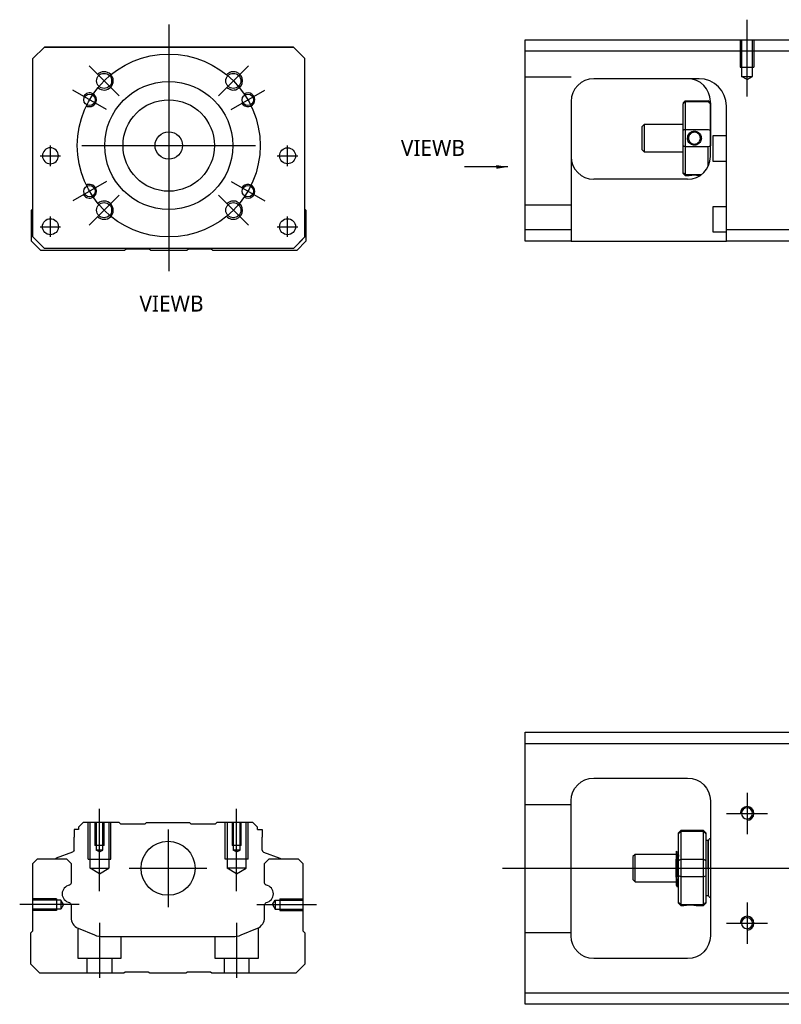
# Model space of a CAD drawing. Header units: millimetres. Extents: x -227 to 3135, y -1502 to 860.
# Tile 5 of 32: x -227 to -61, y -1106 to -890. Entities that reach past the tile are written whole.
import ezdxf
from ezdxf.lldxf.tags import DXFTag

# ---------------------------------------------------------------- set-up
doc = ezdxf.new("R2010")
doc.units = ezdxf.units.MM
doc.layers.get('0').update_dxf_attribs({"linetype": 'CONTINUOUS'})
doc.layers.add('2', color=7, linetype='CONTINUOUS')
doc.styles.add('CHN', font='Microsoft JhengHei.ttf')
doc.styles.add('DIM-7', font='SIMPLEX.shx', dxfattribs={"width": 0.7, "bigfont": 'chineset.shx'})
tags = doc.linetypes.add('DASHED', pattern=[25.72, 12.86, -12.86]).pattern_tags.tags
tags[6:7] = [DXFTag(74, 4), DXFTag(75, 0), DXFTag(340, '0'), DXFTag(46, 0.0), DXFTag(50, 0.0), DXFTag(44, 0.0), DXFTag(45, 0.0)]
tags[4:5] = [DXFTag(74, 4), DXFTag(75, 0), DXFTag(340, '0'), DXFTag(46, 0.0), DXFTag(50, 0.0), DXFTag(44, 0.0), DXFTag(45, 0.0)]
doc.dimstyles.new('CNS', dxfattribs={"dimtxt": 3.5, "dimasz": 2.5, "dimexe": 1, "dimexo": 1, "dimgap": 1, "dimtad": 1, "dimdsep": 46, "dimtxsty": 'DIM-7', "dimcen": 0.09, "dimclrd": 4, "dimclre": 4, "dimclrt": 1, "dimadec": 0, "dimazin": 0, "dimtfac": 1, "dimtmove": 0, "dimatfit": 3, "dimfxl": 1, "dimtvp": 0.971429, "dimtolj": 1, "dimarcsym": 0})

msp = doc.modelspace()

# ---------------------------------------------------------------- linework, layer by layer
at = {"ltscale": 0.3}
for p, q in [((-194.86, -891.31), (-194.86, -945.31)), ((-205.71, -906.95), (-212.29, -900.38)), ((-184.01, -906.95), (-177.43, -900.38)), ((-208.5, -909.93), (-215.86, -905.68)), ((-181.22, -909.93), (-173.86, -905.68)), ((-220.75, -922.31), (-220.75, -917.81)), ((-220.75, -922.31), (-220.75, -917.81)), ((-213.86, -917.81), (-175.86, -917.81)), ((-168.87, -922.31), (-168.87, -917.81)), ((-168.87, -922.31), (-168.87, -917.81)), ((-208.5, -925.68), (-215.86, -929.93)), ((-181.22, -925.68), (-173.86, -929.93)), ((-205.71, -928.66), (-212.29, -935.24)), ((-184.01, -928.66), (-177.43, -935.24)), ((-220.75, -937.81), (-220.75, -933.31)), ((-220.75, -937.81), (-220.75, -933.31)), ((-168.87, -937.81), (-168.87, -933.31)), ((-168.87, -937.81), (-168.87, -933.31)), ((-195.01, -1067.4), (-195.01, -1084.4)), ((-203.51, -1075.9), (-186.51, -1075.9))]:
    msp.add_line(p, q, dxfattribs=at)
at = {"linetype": 'Continuous'}
for p, q in [((-224.56, -898.81), (-222.06, -896.31)), ((-222.06, -896.31), (-224.56, -898.81)), ((-222.06, -896.31), (-167.56, -896.31)), ((-167.56, -896.31), (-222.06, -896.31)), ((-167.56, -896.31), (-165.06, -898.81)), ((-165.06, -898.81), (-167.56, -896.31)), ((-224.56, -937.81), (-224.56, -898.81)), ((-165.06, -937.81), (-165.06, -898.81)), ((-224.86, -931.96), (-224.56, -931.66)), ((-224.86, -938.76), (-224.86, -931.96)), ((-165.06, -931.76), (-164.86, -931.96)), ((-164.86, -931.96), (-164.86, -938.76)), ((-222.86, -940.76), (-224.86, -938.76)), ((-224.56, -937.81), (-222.06, -940.31)), ((-222.06, -940.31), (-223.56, -938.81)), ((-167.56, -940.31), (-165.06, -937.81)), ((-164.86, -938.76), (-166.86, -940.76)), ((-204.51, -940.76), (-222.86, -940.76)), ((-222.06, -940.31), (-222.06, -940.31)), ((-167.56, -940.31), (-222.06, -940.31)), ((-167.56, -940.31), (-222.06, -940.31)), ((-204.16, -940.51), (-204.51, -940.76)), ((-199.16, -940.51), (-204.16, -940.51)), ((-198.81, -940.76), (-199.16, -940.51)), ((-190.91, -940.76), (-198.81, -940.76)), ((-190.56, -940.51), (-190.91, -940.76)), ((-185.56, -940.51), (-190.56, -940.51)), ((-185.21, -940.76), (-185.56, -940.51)), ((-166.86, -940.76), (-185.21, -940.76)), ((-116.86, -1048.65), (-116.86, -1046.15)), ((-116.86, -1046.15), (-57.86, -1046.15)), ((-57.86, -1048.65), (-116.86, -1048.65)), ((-116.86, -1103.15), (-116.86, -1048.65)), ((-101.86, -1056.15), (-81.36, -1056.15)), ((-106.86, -1090.65), (-106.86, -1061.15)), ((-76.36, -1061.15), (-76.36, -1090.65)), ((-213.58, -1065.9), (-214.58, -1066.9)), ((-205.71, -1065.9), (-213.58, -1065.9)), ((-205.41, -1066.2), (-205.71, -1065.9)), ((-200.01, -1066.2), (-199.71, -1065.9)), ((-199.71, -1065.9), (-190.31, -1065.9)), ((-190.01, -1066.2), (-190.31, -1065.9)), ((-184.31, -1065.9), (-184.61, -1066.2)), ((-176.44, -1065.9), (-184.31, -1065.9)), ((-175.44, -1066.9), (-176.44, -1065.9)), ((-215.58, -1067.4), (-215.58, -1069.1)), ((-214.58, -1067.4), (-215.58, -1067.4)), ((-214.58, -1066.9), (-214.58, -1067.4)), ((-205.41, -1066.2), (-200.01, -1066.2)), ((-190.01, -1066.2), (-184.61, -1066.2)), ((-175.44, -1067.4), (-175.44, -1066.9)), ((-175.44, -1067.4), (-174.44, -1067.4)), ((-174.44, -1067.4), (-174.44, -1069.1)), ((-82.86, -1067.65), (-83.36, -1068.15)), ((-83.36, -1068.33), (-83.36, -1068.15)), ((-77.86, -1067.65), (-82.86, -1067.65)), ((-82.86, -1067.65), (-82.86, -1067.88)), ((-82.86, -1067.88), (-82.86, -1073.92)), ((-77.86, -1067.88), (-82.86, -1067.88)), ((-77.36, -1068.15), (-77.86, -1067.65)), ((-77.86, -1067.88), (-77.86, -1067.65)), ((-77.86, -1073.92), (-77.86, -1067.88)), ((-77.36, -1068.15), (-77.36, -1068.33)), ((-215.58, -1071.9), (-215.58, -1069.1)), ((-174.44, -1071.9), (-174.44, -1069.1)), ((-83.36, -1074.17), (-83.36, -1068.33)), ((-77.36, -1068.33), (-77.36, -1074.17)), ((-76.86, -1069.85), (-77.36, -1069.85)), ((-76.86, -1075.85), (-76.86, -1069.85)), ((-76.86, -1069.95), (-76.86, -1081.75)), ((-215.91, -1072.37), (-219.49, -1073.66)), ((-174.11, -1072.37), (-170.53, -1073.66)), ((-83.48, -1072.35), (-83.73, -1072.35)), ((-224.56, -1074.85), (-223.56, -1073.85)), ((-223.56, -1073.85), (-217.23, -1073.85)), ((-219.62, -1073.82), (-219.62, -1073.85)), ((-217.23, -1073.85), (-216.23, -1074.85)), ((-173.89, -1074.85), (-172.89, -1073.85)), ((-172.89, -1073.85), (-166.56, -1073.85)), ((-170.4, -1073.82), (-170.4, -1073.85)), ((-166.56, -1073.85), (-165.56, -1074.85)), ((-92.86, -1072.85), (-93.36, -1073.35)), ((-93.36, -1073.35), (-93.36, -1073.35)), ((-93.36, -1073.35), (-93.36, -1078.35)), ((-83.86, -1072.85), (-92.86, -1072.85)), ((-92.86, -1078.85), (-92.86, -1072.85)), ((-83.86, -1077.83), (-83.86, -1073.88)), ((-83.36, -1075.85), (-83.36, -1074.17)), ((-82.86, -1073.92), (-82.86, -1075.85)), ((-82.86, -1073.92), (-77.86, -1073.92)), ((-77.86, -1075.85), (-77.86, -1073.92)), ((-77.36, -1074.17), (-77.36, -1077.52)), ((-224.56, -1089.55), (-224.56, -1074.85)), ((-216.23, -1074.85), (-216.23, -1079.13)), ((-173.89, -1079.13), (-173.89, -1074.85)), ((-165.56, -1074.85), (-165.56, -1089.55)), ((-83.36, -1077.52), (-83.36, -1075.85)), ((-82.86, -1075.85), (-82.86, -1077.78)), ((-77.86, -1077.78), (-77.86, -1075.85)), ((-76.86, -1075.85), (-76.86, -1081.85)), ((-93.36, -1078.35), (-92.86, -1078.85)), ((-92.86, -1078.85), (-83.86, -1078.85)), ((-83.36, -1083.36), (-83.36, -1077.52)), ((-82.86, -1077.78), (-82.86, -1083.82)), ((-77.86, -1077.78), (-82.86, -1077.78)), ((-77.86, -1083.82), (-77.86, -1077.78)), ((-77.36, -1077.52), (-77.36, -1083.36)), ((-83.69, -1079.85), (-83.52, -1079.85)), ((-77.36, -1081.85), (-76.86, -1081.85)), ((-216.23, -1083.86), (-216.23, -1086.68)), ((-173.89, -1086.68), (-173.89, -1083.86)), ((-83.36, -1083.55), (-83.36, -1083.36)), ((-83.36, -1083.55), (-82.86, -1084.05)), ((-82.86, -1083.82), (-82.86, -1084.05)), ((-82.86, -1083.82), (-77.86, -1083.82)), ((-82.86, -1084.05), (-82.36, -1084.05)), ((-79.35, -1084.05), (-77.86, -1084.05)), ((-77.86, -1084.05), (-77.36, -1083.55)), ((-77.86, -1084.05), (-77.86, -1083.82)), ((-77.36, -1083.36), (-77.36, -1083.55)), ((-225.06, -1090.05), (-224.56, -1089.55)), ((-214.69, -1088.99), (-211.13, -1090.47)), ((-178.99, -1090.47), (-175.43, -1088.99)), ((-165.56, -1089.55), (-165.06, -1090.05)), ((-225.06, -1096.85), (-225.06, -1090.05)), ((-209.21, -1090.85), (-180.91, -1090.85)), ((-165.06, -1090.05), (-165.06, -1096.85)), ((-81.36, -1095.65), (-101.86, -1095.65)), ((-223.06, -1098.85), (-225.06, -1096.85)), ((-165.06, -1096.85), (-167.06, -1098.85)), ((-204.71, -1098.85), (-223.06, -1098.85)), ((-204.36, -1098.6), (-204.71, -1098.85)), ((-199.36, -1098.6), (-204.36, -1098.6)), ((-199.01, -1098.85), (-199.36, -1098.6)), ((-191.11, -1098.85), (-199.01, -1098.85)), ((-190.76, -1098.6), (-191.11, -1098.85)), ((-185.76, -1098.6), (-190.76, -1098.6)), ((-185.41, -1098.85), (-185.76, -1098.6)), ((-167.06, -1098.85), (-185.41, -1098.85)), ((-116.86, -1105.65), (-116.86, -1103.15)), ((-116.86, -1103.15), (-57.86, -1103.15)), ((-57.86, -1105.65), (-116.86, -1105.65))]:
    msp.add_line(p, q, dxfattribs=at)
at = {"linetype": 'DASHED'}
for p, q in [((-222.06, -896.31), (-222.06, -896.31)), ((-205.59, -896.31), (-208.04, -896.31)), ((-184.04, -896.31), (-181.59, -896.31)), ((-167.56, -896.31), (-167.56, -896.31)), ((-224.56, -898.81), (-224.56, -898.81)), ((-165.06, -898.81), (-165.06, -898.81)), ((-222.5, -920.06), (-222.5, -920.06)), ((-219, -920.06), (-219, -920.06)), ((-170.62, -920.06), (-170.62, -920.06)), ((-167.12, -920.06), (-167.12, -920.06)), ((-224.56, -923.31), (-224.56, -923.31)), ((-165.06, -923.31), (-165.06, -923.31)), ((-222.5, -935.56), (-222.5, -935.56)), ((-219, -935.56), (-219, -935.56)), ((-223.56, -938.81), (-223.56, -938.81)), ((-167.56, -940.31), (-165.06, -937.81)), ((-166.06, -938.81), (-167.56, -940.31)), ((-165.06, -937.81), (-166.06, -938.81)), ((-166.06, -938.81), (-166.06, -938.81)), ((-167.56, -940.31), (-167.56, -940.31)), ((-205.41, -1066.2), (-205.41, -1066.2)), ((-184.61, -1066.2), (-184.61, -1066.2)), ((-83.73, -1072.35), (-83.73, -1072.35))]:
    msp.add_line(p, q, dxfattribs=at)
for p, q in [((-223, -920.06), (-218.5, -920.06)), ((-223, -920.06), (-218.5, -920.06)), ((-171.12, -920.06), (-166.62, -920.06)), ((-171.12, -920.06), (-166.62, -920.06)), ((-223, -935.56), (-218.5, -935.56)), ((-223, -935.56), (-218.5, -935.56)), ((-171.12, -935.56), (-166.62, -935.56)), ((-171.12, -935.56), (-166.62, -935.56)), ((-68.36, -1059.4), (-68.36, -1068.4)), ((-72.86, -1063.9), (-63.86, -1063.9)), ((-121.86, -1075.85), (16.57, -1075.85)), ((-214.46, -1083.85), (-227.46, -1083.85)), ((-68.36, -1083.4), (-68.36, -1092.4)), ((-72.86, -1087.9), (-63.86, -1087.9))]:
    msp.add_line(p, q)
at = {"ltscale": 0.1}
for p, q in [((-210.01, -1080.9), (-210.01, -1062.9)), ((-180.01, -1080.9), (-180.01, -1062.9)), ((-175.56, -1083.85), (-162.56, -1083.85)), ((-210.01, -1087.85), (-210.01, -1099.85)), ((-180.01, -1087.85), (-180.01, -1099.85))]:
    msp.add_line(p, q, dxfattribs=at)
at = {"linetype": 'DASHED', "ltscale": 0.1}
for p, q in [((-106.86, -1062.04), (-116.86, -1062.04)), ((-212.51, -1073.9), (-212.51, -1065.9)), ((-212.08, -1075.9), (-212.08, -1065.9)), ((-211.01, -1065.9), (-211.01, -1070.9)), ((-210.75, -1065.9), (-210.75, -1071.9)), ((-209.27, -1071.9), (-209.27, -1065.9)), ((-209.01, -1070.9), (-209.01, -1065.9)), ((-207.94, -1065.9), (-207.94, -1075.9)), ((-207.51, -1073.9), (-207.51, -1065.9)), ((-182.51, -1073.9), (-182.51, -1065.9)), ((-182.08, -1065.9), (-182.08, -1075.9)), ((-181.01, -1065.9), (-181.01, -1070.9)), ((-180.75, -1065.9), (-180.75, -1071.9)), ((-179.27, -1071.9), (-179.27, -1065.9)), ((-179.01, -1070.9), (-179.01, -1065.9)), ((-177.94, -1075.9), (-177.94, -1065.9)), ((-177.51, -1073.9), (-177.51, -1065.9)), ((-209.01, -1070.9), (-211.01, -1070.9)), ((-209.27, -1071.9), (-210.75, -1071.9)), ((-210.01, -1072.32), (-210.75, -1071.9)), ((-210.01, -1072.32), (-209.27, -1071.9)), ((-179.01, -1070.9), (-181.01, -1070.9)), ((-179.27, -1071.9), (-180.75, -1071.9)), ((-180.01, -1072.32), (-180.75, -1071.9)), ((-180.01, -1072.32), (-179.27, -1071.9)), ((-212.51, -1073.9), (-207.51, -1073.9)), ((-177.51, -1073.9), (-182.51, -1073.9)), ((-212.08, -1075.9), (-207.94, -1075.9)), ((-210.01, -1077.09), (-212.08, -1075.9)), ((-210.01, -1077.09), (-207.94, -1075.9)), ((-177.94, -1075.9), (-182.08, -1075.9)), ((-180.01, -1077.09), (-182.08, -1075.9)), ((-180.01, -1077.09), (-177.94, -1075.9)), ((-219.43, -1082.55), (-224.43, -1082.55)), ((-218.43, -1082.84), (-224.43, -1082.84)), ((-219.43, -1082.55), (-219.43, -1085.15)), ((-218.43, -1082.84), (-218.43, -1084.86)), ((-217.85, -1083.85), (-218.43, -1082.84)), ((-172.14, -1083.85), (-171.56, -1082.84)), ((-171.56, -1082.84), (-171.56, -1084.86)), ((-171.56, -1082.84), (-165.56, -1082.84)), ((-170.56, -1082.55), (-170.56, -1085.15)), ((-170.56, -1082.55), (-165.56, -1082.55)), ((-218.43, -1084.86), (-224.43, -1084.86)), ((-219.43, -1085.15), (-224.43, -1085.15)), ((-219.43, -1084.93), (-219.43, -1084.97)), ((-217.85, -1083.85), (-218.43, -1084.86)), ((-172.14, -1083.85), (-171.56, -1084.86)), ((-171.56, -1084.86), (-165.56, -1084.86)), ((-170.56, -1084.93), (-170.56, -1084.97)), ((-170.56, -1085.15), (-165.56, -1085.15)), ((-214.76, -1088.98), (-214.76, -1095.55)), ((-175.26, -1095.55), (-175.26, -1088.91)), ((-205.26, -1095.55), (-205.26, -1090.85)), ((-184.76, -1090.85), (-184.76, -1095.55)), ((-106.86, -1090.04), (-116.86, -1090.04)), ((-214.76, -1095.55), (-205.26, -1095.55)), ((-212.76, -1095.55), (-212.76, -1098.85)), ((-207.26, -1098.85), (-207.26, -1095.55)), ((-184.76, -1095.55), (-175.26, -1095.55)), ((-182.76, -1095.55), (-182.76, -1098.85)), ((-177.26, -1098.85), (-177.26, -1095.55))]:
    msp.add_line(p, q, dxfattribs=at)
at = {"ltscale": 0.3}
msp.add_circle((-194.86, -917.81), 20, dxfattribs=at)
at = {"linetype": 'Continuous'}
for centre, radius in [((-209, -903.67), 1.65), ((-180.72, -903.67), 1.65), ((-194.86, -917.81), 14), ((-212.18, -907.81), 1.25), ((-177.54, -907.81), 1.25), ((-194.86, -917.81), 10), ((-194.86, -917.81), 3), ((-168.87, -920.06), 1.75), ((-212.18, -927.81), 1.25), ((-177.54, -927.81), 1.25), ((-209, -931.95), 1.65), ((-180.72, -931.95), 1.65), ((-220.75, -935.56), 1.75), ((-168.87, -935.56), 1.75), ((-195.01, -1075.9), 5.9)]:
    msp.add_circle(centre, radius, dxfattribs=at)
at = {"linetype": 'Continuous', "extrusion": (0, 0, -1)}
for centre, radius in [((220.75, -920.06), 1.75), ((68.36, -1063.9), 1.22), ((68.36, -1087.9), 1.22)]:
    msp.add_circle(centre, radius, dxfattribs=at)
for centre, radius, start, end in [((-209, -903.67), 2, 227.8658, 135), ((-180.72, -903.67), 2, 225, 137.8658), ((-212.18, -907.81), 1.5, 242.1491, 150), ((-177.54, -907.81), 1.5, 210, 122.1491), ((-212.18, -927.81), 1.5, 210, 117.8509), ((-177.54, -927.81), 1.5, 237.8509, 150), ((-209, -931.95), 2, 225, 132.134), ((-180.72, -931.95), 2, 222.1342, 135), ((-68.36, -1063.9), 1.5, 270, 180), ((-68.36, -1087.9), 1.5, 270, 180)]:
    msp.add_arc(centre, radius, start, end)
for centre, radius, start, end in [((101.86, -1061.15), 5, 0, 90), ((81.36, -1061.15), 5, 90, 180), ((216.08, -1071.9), 0.5, 180, 250.1017), ((170.6, -1073.85), 0.2, 109.8983, 172.0917), ((216.73, -1079.13), 0.5, 180, 249.8105), ((173.39, -1079.13), 0.5, 290.1895, 0), ((216.73, -1083.86), 0.5, 110.1895, 180), ((173.39, -1083.86), 0.5, 0, 69.8105), ((101.86, -1090.65), 5, 270, 0), ((81.36, -1090.65), 5, 180, 270)]:
    msp.add_arc(centre, radius, start, end, dxfattribs=at)
at = {"linetype": 'Continuous'}
for centre, radius, start, end in [((-76.36, -1069.95), 0.5, 90, 180), ((-173.94, -1071.9), 0.5, 180, 250.1017), ((-219.42, -1073.85), 0.2, 109.8983, 172.0917), ((-216.24, -1081.49), 1.93, 99.5288, 260.4712), ((-173.88, -1081.49), 1.93, 279.5288, 80.4712), ((-76.36, -1081.75), 0.5, 180, 270), ((-213.73, -1086.68), 2.5, 180, 247.4572), ((-176.39, -1086.68), 2.5, 292.5428, 0), ((-209.21, -1085.85), 5, 247.4572, 270), ((-180.91, -1085.85), 5, 270, 292.5428)]:
    msp.add_arc(centre, radius, start, end, dxfattribs=at)
for points, degree in [([(-83.36, -1068.33), (-83.19, -1068.18), (-83.02, -1068.03), (-82.86, -1067.88)], 3), ([(-77.86, -1067.88), (-77.69, -1068.03), (-77.52, -1068.18), (-77.36, -1068.33)], 3), ([(-83.72, -1072.36), (-83.84, -1072.15)], 1), ([(-83.36, -1072.12), (-83.42, -1072.24), (-83.49, -1072.35)], 2), ([(-83.36, -1074.17), (-83.19, -1074.09), (-83.02, -1074), (-82.86, -1073.92)], 3), ([(-77.86, -1073.92), (-77.69, -1074), (-77.52, -1074.09), (-77.36, -1074.17)], 3), ([(-82.86, -1077.78), (-83.02, -1077.69), (-83.19, -1077.61), (-83.36, -1077.52)], 3), ([(-77.86, -1077.78), (-77.69, -1077.69), (-77.52, -1077.61), (-77.36, -1077.52)], 3), ([(-83.87, -1079.55), (-83.79, -1079.7), (-83.7, -1079.84)], 2), ([(-83.52, -1079.84), (-83.44, -1079.71), (-83.36, -1079.57)], 2), ([(-82.86, -1083.82), (-83.02, -1083.67), (-83.19, -1083.51), (-83.36, -1083.36)], 3), ([(-77.86, -1083.82), (-77.69, -1083.67), (-77.52, -1083.51), (-77.36, -1083.36)], 3)]:
    msp.add_open_spline(points, degree=degree, dxfattribs=at)
for points, knots in [([(-83.86, -1072.13), (-83.86, -1072.17), (-83.86, -1072.26), (-83.86, -1072.58), (-83.86, -1072.81), (-83.86, -1073.33), (-83.86, -1073.59), (-83.86, -1073.88)], [0, 0, 0, 0, 0.341605, 0.341605, 0.709042, 0.709042, 1, 1, 1, 1]), ([(-83.36, -1078.36), (-83.37, -1078.1), (-83.39, -1077.78), (-83.43, -1077.09), (-83.45, -1076.71), (-83.48, -1075.93), (-83.5, -1075.53), (-83.54, -1074.76), (-83.56, -1074.39), (-83.59, -1073.71), (-83.61, -1073.41), (-83.64, -1072.91), (-83.66, -1072.7), (-83.69, -1072.45), (-83.71, -1072.38), (-83.72, -1072.36)], [0, 0, 0, 0, 0.142488, 0.142488, 0.289539, 0.289539, 0.436554, 0.436554, 0.583581, 0.583581, 0.730615, 0.730615, 0.877631, 0.877631, 1, 1, 1, 1]), ([(-83.48, -1072.35), (-83.47, -1072.35), (-83.45, -1072.4), (-83.41, -1072.62), (-83.4, -1072.8), (-83.37, -1073.12), (-83.37, -1073.22), (-83.36, -1073.32)], [0, 0, 0, 0, 0.388824, 0.388824, 0.829994, 0.829994, 1, 1, 1, 1]), ([(-83.52, -1079.85), (-83.53, -1079.85), (-83.54, -1079.84), (-83.56, -1079.76), (-83.58, -1079.62), (-83.62, -1079.22), (-83.63, -1078.95), (-83.67, -1078.3), (-83.69, -1077.92), (-83.73, -1077.11), (-83.74, -1076.66), (-83.78, -1075.77), (-83.8, -1075.31), (-83.83, -1074.53), (-83.84, -1074.19), (-83.86, -1073.88)], [0, 0, 0, 0, 0.062674, 0.062674, 0.22432, 0.22432, 0.386002, 0.386002, 0.547651, 0.547651, 0.70934, 0.70934, 0.870988, 0.870988, 1, 1, 1, 1]), ([(-83.86, -1077.83), (-83.86, -1078.2), (-83.86, -1078.53), (-83.86, -1079.06), (-83.86, -1079.26), (-83.86, -1079.5), (-83.86, -1079.57), (-83.86, -1079.57)], [0, 0, 0, 0, 0.355488, 0.355488, 0.70353, 0.70353, 1, 1, 1, 1]), ([(-83.86, -1077.83), (-83.84, -1078.22), (-83.82, -1078.58), (-83.79, -1079.16), (-83.77, -1079.4), (-83.73, -1079.73), (-83.72, -1079.83), (-83.7, -1079.85), (-83.69, -1079.85), (-83.69, -1079.85)], [0, 0, 0, 0, 0.320659, 0.320659, 0.641321, 0.641321, 0.962057, 0.962057, 1, 1, 1, 1]), ([(-82.36, -1084.05), (-82.36, -1084.05), (-82.33, -1084.04), (-82.22, -1084.02), (-82.13, -1084.01), (-81.92, -1083.97), (-81.78, -1083.95), (-81.49, -1083.92), (-81.33, -1083.91), (-81, -1083.9), (-80.82, -1083.9), (-80.5, -1083.91), (-80.35, -1083.91), (-80.06, -1083.94), (-79.92, -1083.96), (-79.69, -1083.99), (-79.59, -1084), (-79.44, -1084.03), (-79.39, -1084.04), (-79.36, -1084.05), (-79.35, -1084.05), (-79.35, -1084.05)], [0, 0, 0, 0, 0.109357, 0.109357, 0.21915, 0.21915, 0.330451, 0.330451, 0.436162, 0.436162, 0.542186, 0.542186, 0.640015, 0.640015, 0.743853, 0.743853, 0.849113, 0.849113, 0.958413, 0.958413, 1, 1, 1, 1])]:
    msp.add_open_spline(points, degree=3, knots=knots, dxfattribs=at)
at = {"linetype": 'DASHED'}
for points, degree in [([(-83.49, -1072.35), (-83.49, -1072.35), (-83.49, -1072.36)], 2), ([(-82.36, -1084.04), (-82.35, -1084.03)], 1)]:
    msp.add_open_spline(points, degree=degree, dxfattribs=at)
at = {"layer": '2', "ltscale": 0.5}
msp.add_line((-68.36, -907.11), (-68.36, -890.29), dxfattribs=at)
at = {"layer": '2', "linetype": 'Continuous'}
for p, q in [((-116.86, -897.2), (-116.86, -894.7)), ((-116.86, -894.7), (-57.86, -894.7)), ((-57.86, -897.2), (-116.86, -897.2)), ((-116.86, -936.2), (-116.86, -897.2)), ((-79.01, -903.2), (-101.86, -903.2)), ((-106.86, -908.2), (-106.86, -936.2)), ((-82.36, -908.5), (-81.86, -908)), ((-82.36, -908.5), (-82.36, -908.68)), ((-82.36, -914.52), (-82.36, -908.68)), ((-81.86, -908), (-81.86, -908.23)), ((-81.86, -908), (-76.86, -908)), ((-81.86, -908.23), (-81.86, -914.27)), ((-76.86, -908.23), (-81.86, -908.23)), ((-76.36, -908.5), (-76.86, -908)), ((-76.86, -908.23), (-76.86, -908)), ((-76.36, -920.2), (-76.36, -908.2)), ((-76.36, -908.5), (-76.36, -908.68)), ((-76.36, -908.68), (-76.36, -914.52)), ((-72.86, -936.2), (-72.86, -909.2)), ((-90.86, -913.2), (-91.36, -913.7)), ((-91.36, -913.7), (-91.36, -916.2)), ((-82.36, -913.2), (-90.86, -913.2)), ((-90.86, -913.2), (-90.86, -919.2)), ((-82.36, -917.88), (-82.36, -914.52)), ((-81.86, -914.27), (-81.86, -918.13)), ((-81.86, -914.27), (-76.86, -914.27)), ((-76.36, -914.52), (-76.36, -917.88)), ((-91.36, -916.2), (-91.36, -918.7)), ((-72.86, -915.7), (-75.86, -915.7)), ((-75.86, -915.7), (-75.86, -921.2)), ((-91.36, -918.7), (-90.86, -919.2)), ((-90.86, -919.2), (-82.36, -919.2)), ((-82.36, -923.71), (-82.36, -917.88)), ((-81.86, -918.13), (-81.86, -924.17)), ((-76.86, -918.13), (-81.86, -918.13)), ((-76.86, -922.38), (-76.86, -918.13)), ((-75.86, -921.2), (-72.86, -921.2)), ((-82.36, -923.9), (-82.36, -923.71)), ((-81.36, -925.2), (-101.86, -925.2)), ((-82.36, -923.9), (-81.86, -924.4)), ((-81.86, -924.17), (-81.86, -924.4)), ((-81.86, -924.17), (-78.32, -924.17)), ((-81.86, -924.4), (-81.36, -924.4)), ((-72.86, -931.2), (-75.86, -931.2)), ((-75.86, -931.2), (-75.86, -936.7)), ((-116.86, -936.2), (-106.86, -936.2)), ((-116.86, -938.7), (-116.86, -936.2)), ((-106.86, -936.2), (-106.86, -938.7)), ((-75.86, -936.7), (-72.86, -936.7)), ((-72.86, -938.7), (-72.86, -936.2)), ((-72.86, -936.2), (-57.86, -936.2)), ((-106.86, -938.7), (-116.86, -938.7)), ((-106.86, -938.7), (-72.86, -938.7)), ((-57.86, -938.7), (-72.86, -938.7))]:
    msp.add_line(p, q, dxfattribs=at)
at = {"layer": '2', "linetype": 'DASHED', "ltscale": 0.1}
for p, q in [((-69.86, -894.7), (-69.86, -900.7)), ((-69.58, -894.7), (-69.58, -902.7)), ((-67.13, -902.7), (-67.13, -894.7)), ((-66.86, -894.7), (-66.86, -900.7)), ((-69.86, -900.7), (-66.86, -900.7)), ((-106.86, -902.84), (-116.86, -902.84)), ((-68.36, -903.4), (-69.58, -902.69)), ((-69.58, -902.7), (-67.13, -902.7)), ((-68.36, -903.4), (-67.13, -902.69)), ((-106.86, -930.84), (-116.86, -930.84))]:
    msp.add_line(p, q, dxfattribs=at)
at = {"layer": '2', "linetype": 'DASHED'}
msp.add_line((-78.86, -903.2), (-79.01, -903.2), dxfattribs=at)
at = {"layer": '2', "linetype": 'Continuous'}
for centre, start, end in [((-101.86, -908.2), 90, 180), ((-81.36, -908.2), 0, 90), ((-101.86, -920.2), 180, 270), ((-81.36, -920.2), 270, 0)]:
    msp.add_arc(centre, 5, start, end, dxfattribs=at)
at = {"layer": '2', "linetype": 'DASHED'}
msp.add_arc((-78.86, -909.2), 6, 0, 90, dxfattribs=at)
at = {"layer": '2', "linetype": 'Continuous'}
msp.add_ellipse((-78.86, -909.2), major_axis=(-4.24, 4.24), ratio=1, start_param=3.926991, end_param=5.497787, dxfattribs=at)
for points in [[(-78.86, -903.2), (-78.91, -903.2), (-78.96, -903.2), (-79.01, -903.2)], [(-81.86, -908.23), (-82.03, -908.38), (-82.19, -908.53), (-82.36, -908.68)], [(-76.86, -908.23), (-76.69, -908.38), (-76.53, -908.53), (-76.36, -908.68)], [(-81.86, -914.27), (-82.03, -914.35), (-82.19, -914.44), (-82.36, -914.52)], [(-76.86, -914.27), (-76.69, -914.35), (-76.53, -914.44), (-76.36, -914.52)], [(-81.86, -918.13), (-82.03, -918.04), (-82.19, -917.96), (-82.36, -917.88)], [(-76.36, -917.88), (-76.53, -917.96), (-76.69, -918.04), (-76.86, -918.13)], [(-81.86, -924.17), (-82.03, -924.02), (-82.19, -923.87), (-82.36, -923.71)]]:
    msp.add_open_spline(points, degree=3, dxfattribs=at)
for points, knots in [([(-81.36, -916.2), (-81.36, -916.02), (-81.33, -915.85), (-81.22, -915.51), (-81.14, -915.36), (-80.92, -915.08), (-80.78, -914.96), (-80.49, -914.78), (-80.33, -914.71), (-80, -914.64), (-79.83, -914.63), (-79.5, -914.68), (-79.35, -914.73), (-79.06, -914.87), (-78.92, -914.97), (-78.69, -915.2), (-78.59, -915.35), (-78.44, -915.65), (-78.39, -915.82), (-78.36, -916.06), (-78.35, -916.13), (-78.35, -916.2)], [0, 0, 0, 0, 0.109357, 0.109357, 0.21915, 0.21915, 0.330451, 0.330451, 0.436162, 0.436162, 0.542186, 0.542186, 0.640015, 0.640015, 0.743853, 0.743853, 0.849113, 0.849113, 0.958413, 0.958413, 1, 1, 1, 1]), ([(-78.56, -916.2), (-78.56, -916.08), (-78.58, -915.95), (-78.65, -915.7), (-78.71, -915.57), (-78.88, -915.33), (-78.98, -915.23), (-79.22, -915.06), (-79.36, -914.99), (-79.64, -914.91), (-79.78, -914.89), (-80.07, -914.91), (-80.21, -914.94), (-80.48, -915.05), (-80.6, -915.12), (-80.82, -915.31), (-80.91, -915.43), (-81.06, -915.68), (-81.11, -915.82), (-81.15, -916.04), (-81.16, -916.12), (-81.16, -916.2)], [0, 0, 0, 0, 0.090081, 0.090081, 0.195216, 0.195216, 0.30186, 0.30186, 0.410211, 0.410211, 0.517617, 0.517617, 0.621981, 0.621981, 0.727419, 0.727419, 0.835017, 0.835017, 0.943332, 0.943332, 1, 1, 1, 1]), ([(-78.35, -916.2), (-78.35, -916.37), (-78.38, -916.55), (-78.5, -916.88), (-78.58, -917.04), (-78.8, -917.32), (-78.94, -917.44), (-79.23, -917.62), (-79.39, -917.68), (-79.72, -917.76), (-79.89, -917.76), (-80.22, -917.72), (-80.37, -917.67), (-80.66, -917.53), (-80.8, -917.43), (-81.03, -917.19), (-81.13, -917.05), (-81.28, -916.74), (-81.33, -916.57), (-81.36, -916.33), (-81.36, -916.26), (-81.36, -916.2)], [0, 0, 0, 0, 0.109681, 0.109681, 0.219848, 0.219848, 0.331471, 0.331471, 0.436803, 0.436803, 0.542595, 0.542595, 0.640477, 0.640477, 0.744315, 0.744315, 0.8492, 0.8492, 0.95844, 0.95844, 1, 1, 1, 1]), ([(-81.16, -916.2), (-81.16, -916.32), (-81.14, -916.45), (-81.07, -916.7), (-81, -916.83), (-80.84, -917.06), (-80.73, -917.17), (-80.5, -917.34), (-80.36, -917.41), (-80.08, -917.49), (-79.93, -917.5), (-79.65, -917.49), (-79.5, -917.46), (-79.24, -917.35), (-79.12, -917.27), (-78.9, -917.09), (-78.8, -916.97), (-78.66, -916.72), (-78.61, -916.58), (-78.57, -916.35), (-78.56, -916.28), (-78.56, -916.2)], [0, 0, 0, 0, 0.090082, 0.090082, 0.19511, 0.19511, 0.301651, 0.301651, 0.410013, 0.410013, 0.517402, 0.517402, 0.621792, 0.621792, 0.727238, 0.727238, 0.834796, 0.834796, 0.943135, 0.943135, 1, 1, 1, 1]), ([(-81.36, -924.4), (-81.36, -924.4), (-81.33, -924.39), (-81.22, -924.37), (-81.13, -924.36), (-80.92, -924.32), (-80.78, -924.3), (-80.49, -924.27), (-80.33, -924.26), (-80, -924.25), (-79.82, -924.25), (-79.5, -924.26), (-79.35, -924.27), (-79.06, -924.29), (-78.92, -924.31), (-78.72, -924.33), (-78.65, -924.35), (-78.58, -924.36)], [0, 0, 0, 0, 0.1096809, 0.1096809, 0.2198481, 0.2198481, 0.3314707, 0.3314707, 0.4368026, 0.4368026, 0.542595, 0.542595, 0.6404774, 0.6404774, 0.7443154, 0.7443154, 0.8201607, 0.8201607, 0.8201607, 0.8201607])]:
    msp.add_open_spline(points, degree=3, knots=knots, dxfattribs=at)

# ---------------------------------------------------------------- texts
at = {"char_height": 3.5, "attachment_point": 9, "style": 'CHN'}
for insert in [(-130.06, -920.08), (-187.25, -954.12)]:
    msp.add_mtext('VIEWB', dxfattribs=dict(at, insert=insert))

# ---------------------------------------------------------------- leaders
at = {"annotation_type": 0, "has_hookline": 1, "hookline_direction": 1}
msp.add_leader([(-120.71, -922.49), (-128.15, -922.5)], dimstyle='CNS', override={"dimgap": 1, "dimtad": 1}, dxfattribs=at)

doc.saveas('drawing.dxf')
